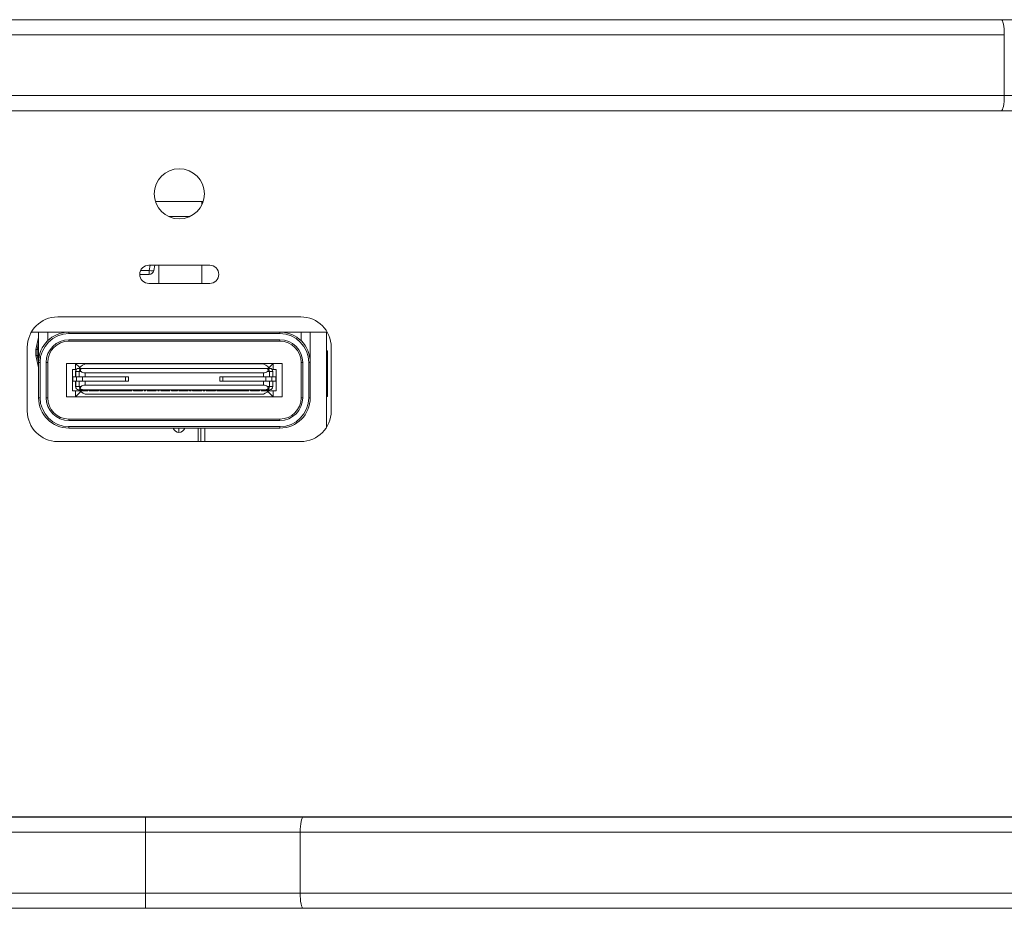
# Model space of a CAD drawing. Header units: millimetres. Extents: x 0 to 841, y 0 to 594.
# Tile 6 of 17: x 232 to 264, y 103 to 132. Entities that reach past the tile are written whole.
import ezdxf

# ---------------------------------------------------------------- set-up
doc = ezdxf.new("R2010")
doc.units = ezdxf.units.MM
for name, color, linetype, lineweight in [('BX三合一钣金-', 7, 'Continuous', 18), ('COMPOUND-21.STEP', 7, 'Continuous', 18), ('COMPOUND-23.STEP', 7, 'Continuous', 18), ('COMPOUND-30.STEP', 7, 'Continuous', 18), ('COMPOUND-40.STEP', 7, 'Continuous', 18), ('D__模块盒子等小型装配体_NX', 7, 'Continuous', 18), ('Default', 7, 'Continuous', 18), ('USB内', 7, 'Continuous', 18), ('安装板鏉匡紙閾濓級', 7, 'Continuous', 18), ('接头转T', 7, 'Continuous', 18), ('网口板下小板5', 7, 'Continuous', 18), ('贴纸焊1', 7, 'Continuous', 18)]:
    doc.layers.add(name, color=color, linetype=linetype, lineweight=lineweight)

# ---------------------------------------------------------------- blocks, each defined once
blk = doc.blocks.new('SE2')
at = {"layer": 'BX三合一钣金-', "color": 7, "linetype": 'Continuous'}
for p, q in [((36.114, 29.24), (69.582, 29.24)), ((69.582, 29.24), (74.77, 29.24)), ((69.684, 28.74), (36.216, 28.74)), ((69.684, 26.74), (69.684, 28.74)), ((36.216, 26.74), (69.684, 26.74)), ((69.684, 26.74), (74.77, 26.74)), ((69.582, 26.24), (36.114, 26.24)), ((74.77, 26.24), (69.582, 26.24)), ((4.5, 3), (41.43, 3)), ((41.43, 3), (41.43, 2.5)), ((41.43, 3), (46.618, 3)), ((46.618, 3), (80.086, 3)), ((41.43, 2.5), (4.5, 2.5)), ((46.516, 2.5), (41.43, 2.5)), ((41.43, 0.5), (41.43, 2.5)), ((79.984, 2.5), (46.516, 2.5)), ((46.516, 2.5), (46.516, 0.5)), ((2, 0.5), (41.43, 0.5)), ((41.43, 0.5), (41.43, 0)), ((41.43, 0.5), (46.516, 0.5)), ((46.516, 0.5), (79.984, 0.5)), ((41.43, 0), (2, 0)), ((46.618, 0), (41.43, 0)), ((80.086, 0), (46.618, 0))]:
    blk.add_line(p, q, dxfattribs=at)
for centre, start_param, end_param in [((69.582, 28.74), 4.712389, 6.283185), ((69.582, 26.74), 3.141593, 4.712389), ((46.618, 2.5), 0, 1.570796), ((46.618, 0.5), 1.570796, 3.141593)]:
    blk.add_ellipse(centre, major_axis=(0, 0.5), ratio=0.203446, start_param=start_param, end_param=end_param, dxfattribs=at)
at = {"layer": 'COMPOUND-21.STEP', "color": 7, "linetype": 'Continuous'}
blk.add_line((43.163, 15.36), (43.163, 15.799), dxfattribs=at)
at = {"layer": 'COMPOUND-23.STEP', "color": 7, "linetype": 'Continuous'}
for p, q in [((47.411, 18.34), (47.379, 18.34)), ((47.411, 16.84), (47.411, 18.34)), ((47.411, 16.84), (47.379, 16.84))]:
    blk.add_line(p, q, dxfattribs=at)
at = {"layer": 'COMPOUND-30.STEP', "color": 7, "linetype": 'Continuous'}
for p, q in [((37.91, 17.96), (37.91, 18.96)), ((38.21, 18.674), (38.21, 18.96)), ((38.91, 18.96), (38.91, 18.91)), ((38.91, 18.96), (45.85, 18.96)), ((45.85, 18.91), (38.91, 18.91)), ((45.85, 18.96), (45.85, 18.91)), ((46.55, 18.674), (46.55, 18.96)), ((46.85, 17.96), (46.85, 18.96)), ((38.91, 18.66), (38.91, 18.71)), ((38.91, 18.71), (45.85, 18.71)), ((45.85, 18.66), (38.91, 18.66)), ((45.85, 18.66), (45.85, 18.71)), ((37.91, 17.96), (37.96, 17.96)), ((37.91, 16.8), (37.91, 17.96)), ((37.96, 17.96), (37.96, 16.8)), ((38.21, 17.96), (38.16, 17.96)), ((38.16, 16.8), (38.16, 17.96)), ((38.21, 17.96), (38.21, 16.8)), ((38.83, 17.93), (39.13, 17.93)), ((38.83, 16.83), (38.83, 17.93)), ((39.267, 17.792), (39.13, 17.93)), ((39.13, 17.93), (39.13, 17.73)), ((45.63, 17.93), (39.13, 17.93)), ((45.486, 17.786), (45.63, 17.93)), ((45.63, 17.93), (45.63, 17.73)), ((45.93, 17.93), (45.63, 17.93)), ((45.93, 16.83), (45.93, 17.93)), ((46.55, 17.96), (46.6, 17.96)), ((46.55, 16.8), (46.55, 17.96)), ((46.6, 17.96), (46.6, 16.8)), ((46.8, 17.96), (46.85, 17.96)), ((46.8, 16.8), (46.8, 17.96)), ((46.85, 17.96), (46.85, 16.8)), ((39.154, 17.73), (39.03, 17.73)), ((39.03, 17.73), (39.03, 17.49)), ((45.595, 17.73), (45.73, 17.73)), ((45.73, 17.73), (45.73, 17.03)), ((39.03, 17.34), (39.03, 17.03)), ((39.244, 17.03), (39.03, 17.03)), ((39.13, 17.03), (39.13, 16.83)), ((39.13, 16.83), (39.3, 17)), ((39.251, 17.046), (39.244, 17.03)), ((39.244, 17.03), (39.53, 17.03)), ((39.251, 17.065), (39.251, 17.046)), ((39.298, 17.065), (39.251, 17.046)), ((39.53, 17.065), (39.53, 17.03)), ((39.58, 17.065), (39.58, 17.03)), ((39.88, 17.03), (39.58, 17.03)), ((39.88, 17.065), (39.88, 17.03)), ((39.93, 17.03), (39.93, 17.065)), ((39.93, 17.03), (40.98, 17.03)), ((40.98, 17.065), (40.98, 17.03)), ((41.03, 17.065), (41.03, 17.03)), ((41.33, 17.03), (41.03, 17.03)), ((41.33, 17.065), (41.33, 17.03)), ((41.38, 17.065), (41.38, 17.03)), ((41.38, 17.03), (41.43, 17.03)), ((41.43, 17.065), (41.43, 17.03)), ((41.48, 17.065), (41.48, 17.03)), ((41.78, 17.03), (41.48, 17.03)), ((41.78, 17.065), (41.78, 17.03)), ((41.83, 17.065), (41.83, 17.03)), ((41.83, 17.03), (41.88, 17.03)), ((41.88, 17.065), (41.88, 17.03)), ((41.93, 17.065), (41.93, 17.03)), ((42.23, 17.03), (41.93, 17.03)), ((42.23, 17.065), (42.23, 17.03)), ((42.28, 17.065), (42.28, 17.03)), ((42.48, 17.03), (42.28, 17.03)), ((42.48, 17.065), (42.48, 17.03)), ((42.53, 17.065), (42.53, 17.03)), ((42.53, 17.03), (42.83, 17.03)), ((42.83, 17.065), (42.83, 17.03)), ((42.88, 17.065), (42.88, 17.03)), ((42.93, 17.03), (42.88, 17.03)), ((42.93, 17.065), (42.93, 17.03)), ((42.98, 17.065), (42.98, 17.03)), ((42.98, 17.03), (43.28, 17.03)), ((43.28, 17.065), (43.28, 17.03)), ((43.33, 17.065), (43.33, 17.03)), ((43.38, 17.03), (43.33, 17.03)), ((43.38, 17.065), (43.38, 17.03)), ((43.43, 17.065), (43.43, 17.03)), ((43.43, 17.03), (43.73, 17.03)), ((43.73, 17.065), (43.73, 17.03)), ((43.78, 17.065), (43.78, 17.03)), ((44.83, 17.03), (43.78, 17.03)), ((44.83, 17.03), (44.83, 17.065)), ((44.88, 17.065), (44.88, 17.03)), ((44.88, 17.03), (45.18, 17.03)), ((45.18, 17.065), (45.18, 17.03)), ((45.23, 17.065), (45.23, 17.03)), ((45.515, 17.03), (45.23, 17.03)), ((45.63, 16.83), (45.454, 17.006)), ((45.462, 17.065), (45.509, 17.046)), ((45.509, 17.065), (45.509, 17.046)), ((45.509, 17.046), (45.515, 17.03)), ((45.515, 17.03), (45.73, 17.03)), ((45.63, 17.03), (45.63, 16.83)), ((37.91, 16.8), (37.96, 16.8)), ((38.16, 16.8), (38.21, 16.8)), ((39.13, 16.83), (38.83, 16.83)), ((39.13, 16.83), (45.63, 16.83)), ((45.63, 16.83), (45.93, 16.83)), ((46.6, 16.8), (46.55, 16.8)), ((46.8, 16.8), (46.85, 16.8)), ((38.91, 16.05), (38.91, 16.1)), ((38.91, 16.1), (45.85, 16.1)), ((45.85, 16.05), (38.91, 16.05)), ((45.85, 16.05), (45.85, 16.1)), ((38.91, 15.85), (38.91, 15.8)), ((38.91, 15.85), (45.85, 15.85)), ((45.85, 15.8), (38.91, 15.8)), ((40.412, 15.799), (40.412, 15.8)), ((40.456, 15.799), (40.412, 15.799)), ((40.456, 15.799), (40.456, 15.8)), ((40.487, 15.799), (40.456, 15.799)), ((40.487, 15.799), (40.487, 15.8)), ((40.614, 15.799), (40.487, 15.799)), ((40.614, 15.799), (40.614, 15.8)), ((40.643, 15.799), (40.614, 15.799)), ((40.643, 15.799), (40.643, 15.8)), ((40.686, 15.799), (40.643, 15.799)), ((40.686, 15.799), (40.686, 15.8)), ((40.703, 15.799), (40.703, 15.8)), ((40.749, 15.799), (40.749, 15.8)), ((40.868, 15.799), (40.868, 15.8)), ((40.952, 15.799), (40.868, 15.799)), ((40.952, 15.799), (40.952, 15.8)), ((40.996, 15.799), (40.952, 15.799)), ((40.996, 15.799), (40.996, 15.8)), ((41.009, 15.799), (40.996, 15.799)), ((41.009, 15.799), (41.009, 15.8)), ((41.173, 15.799), (41.009, 15.799)), ((41.173, 15.799), (41.173, 15.8)), ((41.215, 15.799), (41.215, 15.8)), ((41.314, 15.799), (41.215, 15.799)), ((41.314, 15.799), (41.314, 15.8)), ((41.334, 15.799), (41.314, 15.799)), ((41.391, 15.8), (41.391, 15.799)), ((41.432, 15.799), (41.428, 15.799)), ((41.444, 15.799), (41.444, 15.8)), ((41.468, 15.799), (41.468, 15.8)), ((41.532, 15.799), (41.532, 15.8)), ((41.617, 15.799), (41.617, 15.8)), ((41.643, 15.799), (41.643, 15.8)), ((41.681, 15.799), (41.643, 15.799)), ((41.681, 15.799), (41.681, 15.8)), ((41.682, 15.799), (41.681, 15.799)), ((41.682, 15.799), (41.682, 15.8)), ((41.749, 15.8), (41.749, 15.799)), ((41.799, 15.799), (41.799, 15.8)), ((41.818, 15.799), (41.818, 15.8)), ((41.845, 15.799), (41.845, 15.8)), ((41.854, 15.799), (41.854, 15.8)), ((42.018, 15.799), (41.854, 15.799)), ((42.018, 15.799), (42.018, 15.8)), ((42.674, 15.799), (42.546, 15.799)), ((42.964, 15.799), (42.748, 15.799)), ((43.181, 15.799), (42.964, 15.799)), ((43.372, 15.799), (43.298, 15.799)), ((45.85, 15.85), (45.85, 15.8))]:
    blk.add_line(p, q, dxfattribs=at)
for centre, radius, start, end in [((38.91, 17.96), 1, 90, 180), ((38.91, 17.96), 0.95, 90, 180), ((45.85, 17.96), 1, 0, 90), ((45.85, 17.96), 0.95, 0, 90), ((38.91, 17.96), 0.75, 90, 180), ((38.91, 17.96), 0.7, 90, 180), ((45.85, 17.96), 0.75, 0, 90), ((45.85, 17.96), 0.7, 0, 90), ((38.91, 16.8), 1, 180, 270), ((38.91, 16.8), 0.95, 180, 270), ((38.91, 16.8), 0.75, 180, 270), ((38.91, 16.8), 0.7, 180, 270), ((45.85, 16.8), 0.7, 270, 360), ((45.85, 16.8), 0.75, 270, 360), ((45.85, 16.8), 1, 270, 360), ((45.85, 16.8), 0.95, 270, 360)]:
    blk.add_arc(centre, radius, start, end, dxfattribs=at)
at = {"layer": 'COMPOUND-40.STEP', "color": 7, "linetype": 'Continuous'}
for p, q in [((37.674, 18.96), (38.91, 18.96)), ((45.85, 18.96), (47.406, 18.96))]:
    blk.add_line(p, q, dxfattribs=at)
at = {"layer": 'D__模块盒子等小型装配体_NX', "color": 7, "linetype": 'Continuous'}
for p, q in [((41.553, 20.984), (41.584, 21.16)), ((41.731, 21.16), (41.7, 20.984)), ((41.553, 20.86), (41.24, 20.86)), ((41.267, 20.984), (41.553, 20.984)), ((41.553, 20.984), (41.553, 20.86)), ((37.818, 18.385), (37.906, 18.779)), ((37.91, 18.587), (37.865, 18.385)), ((37.818, 18.193), (37.818, 18.385)), ((37.818, 18.385), (37.818, 18.385)), ((37.906, 17.798), (37.818, 18.193)), ((37.818, 18.193), (37.818, 18.193)), ((37.865, 18.385), (37.866, 18.385)), ((37.865, 18.193), (37.91, 17.99)), ((37.866, 18.193), (37.865, 18.193)), ((37.91, 18.385), (37.866, 18.385)), ((37.866, 18.385), (37.866, 18.193)), ((37.866, 18.193), (37.91, 18.193)), ((42.529, 15.8), (42.529, 15.66)), ((43.244, 15.799), (43.244, 15.36))]:
    blk.add_line(p, q, dxfattribs=at)
for centre, radius, start, end in [((41.553, 21.01), 0.15, 270, 350), ((37.952, 18.769), 0.048, 152.703, 167.4712), ((37.952, 17.809), 0.048, 192.5288, 207.297), ((42.529, 15.86), 0.2, 197.4576, 270), ((42.529, 15.86), 0.2, 270, 340.6968)]:
    blk.add_arc(centre, radius, start, end, dxfattribs=at)
for centre, major_axis, ratio, start_param, end_param in [((41.553, 21.01), (-0.148, 0.026), 0.171088, 1.600955, 3.141593), ((37.952, 18.769), (0.0469, -0.0104), 0.212, 2.759496, 3.141593), ((37.952, 17.809), (0.0469, 0.0104), 0.212, 3.141593, 3.523689)]:
    blk.add_ellipse(centre, major_axis=major_axis, ratio=ratio, start_param=start_param, end_param=end_param, dxfattribs=at)
for points in [[(37.865, 18.385), (37.838, 18.388), (37.819, 18.388), (37.818, 18.385)], [(37.865, 18.193), (37.838, 18.19), (37.819, 18.19), (37.818, 18.193)]]:
    blk.add_rational_spline(points, [1, 0.815702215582, 0.815702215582, 1], degree=3, dxfattribs=at)
at = {"layer": 'USB内', "color": 7, "linetype": 'Continuous'}
for p, q in [((39.509, 17.915), (45.239, 17.915)), ((39.129, 17.665), (39.134, 17.665)), ((39.129, 17.49), (39.129, 17.665)), ((39.134, 17.665), (39.245, 17.665)), ((39.134, 17.49), (39.134, 17.665)), ((39.232, 17.765), (39.229, 17.765)), ((39.342, 17.765), (39.232, 17.765)), ((39.245, 17.665), (39.308, 17.665)), ((39.245, 17.49), (39.245, 17.665)), ((45.395, 17.765), (39.353, 17.765)), ((39.44, 17.615), (45.309, 17.615)), ((39.44, 17.615), (39.44, 17.49)), ((45.309, 17.49), (45.309, 17.615)), ((45.406, 17.765), (45.395, 17.765)), ((45.517, 17.765), (45.406, 17.765)), ((45.441, 17.665), (45.504, 17.665)), ((45.504, 17.665), (45.615, 17.665)), ((45.504, 17.49), (45.504, 17.665)), ((45.519, 17.765), (45.517, 17.765)), ((45.615, 17.665), (45.619, 17.665)), ((45.615, 17.49), (45.615, 17.665)), ((45.619, 17.49), (45.619, 17.665)), ((39.034, 17.49), (39.029, 17.49)), ((39.029, 17.34), (39.029, 17.49)), ((39.034, 17.34), (39.029, 17.34)), ((39.164, 17.49), (39.034, 17.49)), ((39.034, 17.34), (39.034, 17.49)), ((39.164, 17.34), (39.034, 17.34)), ((39.129, 17.165), (39.129, 17.34)), ((39.134, 17.165), (39.134, 17.34)), ((39.36, 17.49), (39.164, 17.49)), ((39.164, 17.34), (39.164, 17.49)), ((39.36, 17.34), (39.164, 17.34)), ((39.245, 17.165), (39.245, 17.34)), ((40.774, 17.49), (39.36, 17.49)), ((39.36, 17.34), (39.36, 17.49)), ((40.774, 17.34), (39.36, 17.34)), ((39.44, 17.215), (39.44, 17.34)), ((45.309, 17.215), (39.44, 17.215)), ((40.874, 17.49), (40.774, 17.49)), ((40.774, 17.49), (40.774, 17.34)), ((40.874, 17.34), (40.774, 17.34)), ((40.874, 17.49), (40.874, 17.34)), ((43.874, 17.34), (43.874, 17.49)), ((43.974, 17.49), (43.874, 17.49)), ((43.974, 17.34), (43.874, 17.34)), ((45.389, 17.49), (43.974, 17.49)), ((43.974, 17.34), (43.974, 17.49)), ((45.389, 17.34), (43.974, 17.34)), ((45.309, 17.34), (45.309, 17.215)), ((45.584, 17.49), (45.389, 17.49)), ((45.389, 17.34), (45.389, 17.49)), ((45.584, 17.34), (45.389, 17.34)), ((45.504, 17.165), (45.504, 17.34)), ((45.715, 17.49), (45.584, 17.49)), ((45.584, 17.34), (45.584, 17.49)), ((45.715, 17.34), (45.584, 17.34)), ((45.615, 17.165), (45.615, 17.34)), ((45.619, 17.165), (45.619, 17.34)), ((45.719, 17.49), (45.715, 17.49)), ((45.715, 17.34), (45.715, 17.49)), ((45.719, 17.34), (45.715, 17.34)), ((45.719, 17.34), (45.719, 17.49)), ((39.134, 17.165), (39.129, 17.165)), ((39.245, 17.165), (39.134, 17.165)), ((39.342, 17.065), (39.232, 17.065)), ((39.308, 17.165), (39.245, 17.165)), ((39.353, 17.065), (39.342, 17.065)), ((45.395, 17.065), (39.353, 17.065)), ((45.239, 16.915), (39.509, 16.915)), ((45.517, 17.065), (45.406, 17.065)), ((45.504, 17.165), (45.441, 17.165)), ((45.615, 17.165), (45.504, 17.165)), ((45.619, 17.165), (45.615, 17.165))]:
    blk.add_line(p, q, dxfattribs=at)
for centre, radius, start, end in [((39.509, 17.615), 0.3, 90, 150), ((45.239, 17.615), 0.3, 30, 90), ((39.229, 17.665), 0.1, 90, 180), ((39.44, 17.815), 0.2, 228.5904, 270), ((45.309, 17.815), 0.2, 270, 311.4096), ((45.519, 17.665), 0.1, 0, 90), ((39.44, 17.015), 0.2, 90, 131.4096), ((45.309, 17.015), 0.2, 48.5904, 90), ((39.229, 17.165), 0.1, 180, 270), ((39.509, 17.215), 0.3, 218.0574, 270), ((45.239, 17.215), 0.3, 270, 321.9426), ((45.519, 17.165), 0.1, 270, 0)]:
    blk.add_arc(centre, radius, start, end, dxfattribs=at)
for centre, start_param, end_param in [((39.232, 17.665), 3.141593, 4.712389), ((39.342, 17.665), 3.141593, 4.712389), ((45.406, 17.665), 1.570796, 3.141593), ((45.517, 17.665), 1.570796, 3.141593), ((39.232, 17.165), 4.712389, 6.283185), ((39.342, 17.165), 4.712389, 6.283185), ((45.406, 17.165), 0, 1.570796), ((45.517, 17.165), 0, 1.570796)]:
    blk.add_ellipse(centre, major_axis=(0, -0.1), ratio=0.9764, start_param=start_param, end_param=end_param, dxfattribs=at)
for points, degree, knots in [([(39.353, 17.765), (39.309, 17.764), (39.292, 17.729), (39.275, 17.694), (39.308, 17.665)], 2, [0, 0, 0, 0.0722686, 0.0722686, 0.1445372, 0.1445372, 0.1445372]), ([(45.441, 17.665), (45.476, 17.695), (45.461, 17.73), (45.447, 17.765), (45.395, 17.765)], 2, [0, 0, 0, 0.0752405, 0.0752405, 0.150481, 0.150481, 0.150481]), ([(39.353, 17.065), (39.345, 17.065), (39.337, 17.066), (39.329, 17.068), (39.322, 17.069), (39.315, 17.072), (39.31, 17.075), (39.304, 17.078), (39.299, 17.082), (39.295, 17.086), (39.291, 17.091), (39.288, 17.096), (39.286, 17.101), (39.283, 17.106), (39.282, 17.112), (39.282, 17.118), (39.283, 17.125), (39.284, 17.132), (39.287, 17.138), (39.29, 17.145), (39.295, 17.152), (39.301, 17.159), (39.303, 17.161), (39.306, 17.163), (39.308, 17.165)], 3, [0, 0, 0, 0, 0.0203638, 0.0203638, 0.0203638, 0.0382623, 0.0382623, 0.0382623, 0.0561482, 0.0561482, 0.0561482, 0.0744347, 0.0744347, 0.0744347, 0.0947669, 0.0947669, 0.0947669, 0.1180702, 0.1180702, 0.1180702, 0.1450958, 0.1450958, 0.1450958, 0.1537504, 0.1537504, 0.1537504, 0.1537504]), ([(45.395, 17.065), (45.44, 17.066), (45.457, 17.101), (45.474, 17.136), (45.441, 17.165)], 2, [0, 0, 0, 0.0722691, 0.0722691, 0.1445383, 0.1445383, 0.1445383])]:
    blk.add_open_spline(points, degree=degree, knots=knots, dxfattribs=at)
at = {"layer": '安装板鏉匡紙閾濓級', "color": 7, "linetype": 'Continuous'}
for p, q in [((43.326, 23.26), (41.754, 23.26)), ((43.279, 23.143), (43.279, 23.26)), ((43.279, 20.56), (43.279, 21.16))]:
    blk.add_line(p, q, dxfattribs=at)
at = {"layer": '接头转T', "color": 7, "linetype": 'Continuous'}
for p, q in [((46.85, 18.96), (47.379, 18.96)), ((47.379, 18.96), (47.379, 15.816)), ((43.379, 15.799), (43.379, 15.36))]:
    blk.add_line(p, q, dxfattribs=at)
at = {"layer": '网口板下小板5', "color": 7, "linetype": 'Continuous'}
for p, q in [((42.884, 22.76), (42.196, 22.76)), ((41.863, 21.16), (41.863, 20.56))]:
    blk.add_line(p, q, dxfattribs=at)
at = {"layer": '贴纸焊1', "color": 7, "linetype": 'Continuous'}
for p, q in [((43.54, 21.16), (41.54, 21.16)), ((41.54, 20.56), (43.54, 20.56)), ((46.54, 19.46), (38.54, 19.46)), ((37.54, 18.46), (37.54, 16.36)), ((47.54, 16.36), (47.54, 18.46)), ((38.54, 15.36), (46.54, 15.36)), ((4.5, 3.015), (111.696, 3.015))]:
    blk.add_line(p, q, dxfattribs=at)
blk.add_circle((42.54, 23.51), 0.825, dxfattribs=at)
for centre, radius, start, end in [((41.54, 20.86), 0.3, 90, 270), ((43.54, 20.86), 0.3, 270, 90), ((38.54, 18.46), 1, 90, 180), ((46.54, 18.46), 1, 0, 90), ((38.54, 16.36), 1, 180, 270), ((46.54, 16.36), 1, 270, 360)]:
    blk.add_arc(centre, radius, start, end, dxfattribs=at)

msp = doc.modelspace()

# ---------------------------------------------------------------- block references
at = {"layer": 'Default', "color": 7}
msp.add_blockref('SE2', (194.45, 102.619), dxfattribs=at)

doc.saveas('drawing.dxf')
